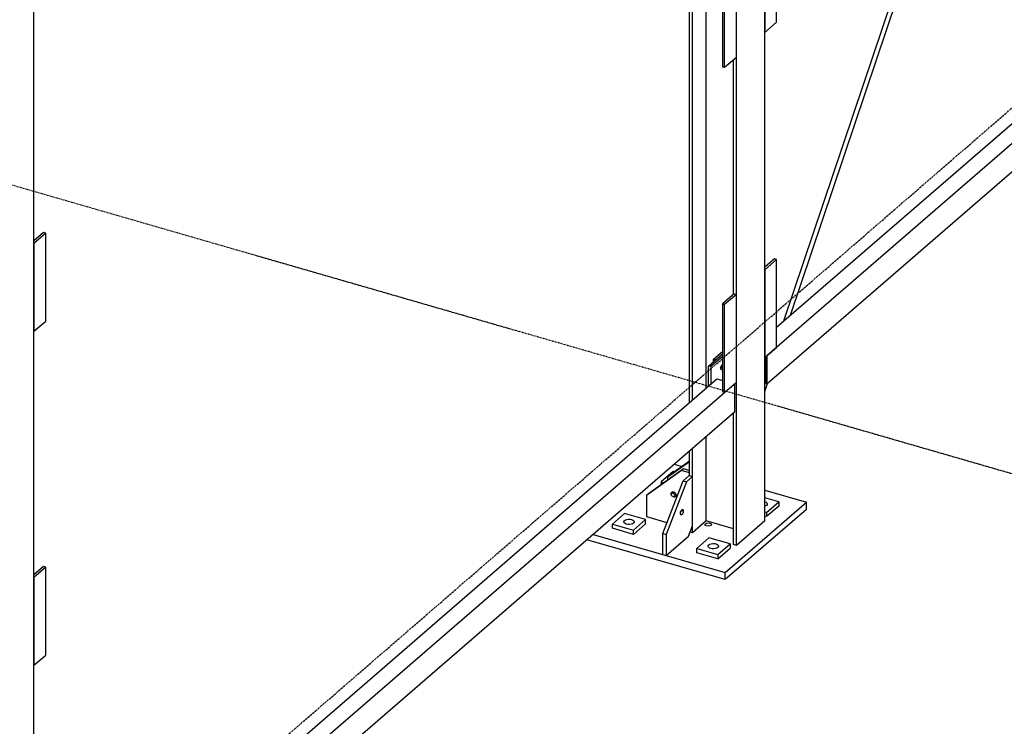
# Model space of a CAD drawing. Header units: millimetres. Extents: x -288865 to 11255, y 102926 to 380857.
# Tile 51 of 142: x -152081 to -150216, y 231545 to 232884. Entities that reach past the tile are written whole.
import ezdxf

# ---------------------------------------------------------------- set-up
doc = ezdxf.new("R2010")
doc.units = ezdxf.units.MM
doc.header["$MEASUREMENT"] = 0
doc.linetypes.add('DXK_LINE_DOT3', pattern=[5.9187, 2.979, -0.9799, 0.9799, -0.9799])
doc.layers.add('TS_INNE_OBIEKTY', color=7, linetype='Continuous')
doc.layers.add('TS_LINIE_WIDOCZNE', color=7, linetype='Continuous')

# ---------------------------------------------------------------- blocks, each defined once
blk = doc.blocks.new('Part-68308383-1357 - 1330')
at = {"layer": 'TS_LINIE_WIDOCZNE', "color": 1, "linetype": 'Continuous'}
blk.add_line((12759, 5369.3), (12759, 8682.8), dxfattribs=at)
blk = doc.blocks.new('Part-68308383-1774 - 1330')
at = {"layer": 'TS_LINIE_WIDOCZNE', "color": 1, "linetype": 'Continuous'}
for p, q in [((14037.7, 6535.9), (14014.6, 6515.9)), ((14077.7, 6524.4), (14037.7, 6535.9)), ((14014.6, 6515.9), (14054.6, 6504.4)), ((14014.6, 6507.9), (14014.6, 6515.9)), ((14054.6, 6504.4), (14077.7, 6524.4)), ((14054.6, 6496.4), (14077.7, 6516.4)), ((14077.7, 6524.4), (14077.7, 6516.4)), ((14054.6, 6496.4), (14014.6, 6507.9)), ((14054.6, 6504.4), (14054.6, 6496.4))]:
    blk.add_line(p, q, dxfattribs=at)
blk = doc.blocks.new('Part-68308383-2084 - 1330')
at = {"layer": 'TS_LINIE_WIDOCZNE', "color": 1, "linetype": 'Continuous'}
for p, q in [((14085.8, 7614.8), (14063.5, 7595.5)), ((14089.8, 7613.6), (14067.5, 7594.3)), ((14085.8, 7614.8), (14089.8, 7613.6)), ((14089.8, 7447.1), (14089.8, 7613.6)), ((14063.5, 7595.5), (14063.5, 7428.9)), ((14063.5, 7595.5), (14067.5, 7594.3)), ((14067.5, 7427.8), (14067.5, 7594.3)), ((14067.5, 7427.8), (14089.8, 7447.1)), ((14063.5, 7428.9), (14067.5, 7427.8))]:
    blk.add_line(p, q, dxfattribs=at)
blk = doc.blocks.new('Part-68308383-1764 - 1330')
at = {"layer": 'TS_LINIE_WIDOCZNE', "color": 1, "linetype": 'Continuous'}
for p, q in [((14143.7, 6568.4), (14143.7, 9882)), ((14089.8, 6521.8), (14089.8, 9835.3)), ((14001.2, 6792.6), (14001.2, 9448.7)), ((14006.9, 6797.5), (14006.9, 9453.6)), ((14032.7, 6819.9), (14032.7, 8887.8)), ((14084.2, 6997.1), (14084.2, 7442.2)), ((14084.2, 6523.4), (14084.2, 6772.7)), ((14032.7, 6568.1), (14032.7, 6728.2)), ((14001.2, 6653.9), (14001.2, 6700.9)), ((14006.9, 6545.7), (14006.9, 6705.8)), ((14032.7, 6568.1), (14006.9, 6545.7)), ((14084.2, 6553.3), (14032.7, 6568.1)), ((14143.7, 6568.4), (14089.8, 6521.8)), ((14006.9, 6545.7), (14002.3, 6547)), ((14089.8, 6521.8), (14084.2, 6523.4))]:
    blk.add_line(p, q, dxfattribs=at)
blk = doc.blocks.new('Part-68308383-1772 - 1330')
at = {"layer": 'TS_LINIE_WIDOCZNE', "color": 1, "linetype": 'Continuous'}
for p, q in [((13970.1, 6662), (13947.1, 6642)), ((13972.8, 6661.3), (13970.1, 6662)), ((13947.1, 6642), (13952.4, 6640.5)), ((13947.1, 6642), (13947.1, 6636.7))]:
    blk.add_line(p, q, dxfattribs=at)
blk = doc.blocks.new('Part-68308383-2078 - 1330')
at = {"layer": 'TS_LINIE_WIDOCZNE', "color": 1, "linetype": 'Continuous'}
for p, q in [((14162, 7064.5), (14143.7, 7048.7)), ((14166, 7063.4), (14143.7, 7044.1)), ((14166, 7063.4), (14162, 7064.5)), ((14166, 6896.8), (14166, 7063.4)), ((14143.7, 7044.1), (14143.7, 6877.5)), ((14143.7, 6877.5), (14166, 6896.8))]:
    blk.add_line(p, q, dxfattribs=at)
blk = doc.blocks.new('Part-68308383-1506 - 1330')
at = {"layer": 'TS_LINIE_WIDOCZNE', "color": 1, "linetype": 'Continuous'}
for p, q in [((12777.4, 6481.6), (12759, 6465.8)), ((12781.4, 6480.5), (12759, 6461.2)), ((12781.4, 6480.5), (12777.4, 6481.6)), ((12781.4, 6313.9), (12781.4, 6480.5)), ((12759, 6461.2), (12759, 6294.6)), ((12759, 6294.6), (12781.4, 6313.9))]:
    blk.add_line(p, q, dxfattribs=at)
blk = doc.blocks.new('Part-68308383-1507 - 1330')
at = {"layer": 'TS_LINIE_WIDOCZNE', "color": 1, "linetype": 'Continuous'}
for p, q in [((12777.4, 7114.5), (12759, 7098.6)), ((12781.4, 7113.3), (12759, 7094)), ((12781.4, 7113.3), (12777.4, 7114.5)), ((12781.4, 6946.8), (12781.4, 7113.3)), ((12759, 7094), (12759, 6927.5)), ((12759, 6927.5), (12781.4, 6946.8))]:
    blk.add_line(p, q, dxfattribs=at)
blk = doc.blocks.new('Part-68308383-3674 - 1330')
at = {"layer": 'TS_LINIE_WIDOCZNE', "color": 1, "linetype": 'Continuous'}
for p, q in [((14037.1, 6861.6), (14063.5, 6884.5)), ((14063.5, 6879.9), (14041.1, 6860.5)), ((14041.1, 6860.5), (14037.1, 6861.6)), ((14037.1, 6823.7), (14037.1, 6861.6)), ((14041.1, 6860.5), (14041.1, 6827.2))]:
    blk.add_line(p, q, dxfattribs=at)
blk = doc.blocks.new('Part-68308383-1816 - 1330')
at = {"layer": 'TS_LINIE_WIDOCZNE', "color": 1, "linetype": 'Continuous'}
for p, q in [((13986, 6663.9), (13919.4, 6616.5)), ((13923.3, 6619.8), (13989.9, 6667.2)), ((13986, 6663.9), (13989.9, 6667.2)), ((14001.2, 6659.5), (13986, 6663.9)), ((13989.9, 6667.2), (14001.2, 6663.9)), ((13966.1, 6619.6), (13969.9, 6622.9)), ((13966.3, 6621), (13967, 6622.1)), ((13967, 6622.1), (13968, 6622.8)), ((13968, 6622.8), (13969.3, 6623.1)), ((13969.3, 6623.1), (13970.7, 6622.9)), ((13969.9, 6623), (13969.9, 6622.9)), ((13969.9, 6622.9), (13970.1, 6621.4)), ((13970.1, 6621.4), (13970.8, 6619.9)), ((13970.7, 6622.9), (13972.2, 6622.3)), ((13972.2, 6622.3), (13973.5, 6621.2)), ((13919.4, 6616.5), (13923.3, 6619.8)), ((13919.4, 6616.5), (13919.4, 6576.5)), ((13966.1, 6619.6), (13966.3, 6621)), ((13966.3, 6618.1), (13966.1, 6619.6)), ((13967, 6616.6), (13966.3, 6618.1)), ((13968, 6615.3), (13967, 6616.6)), ((13969.3, 6614.2), (13968, 6615.3)), ((13970.7, 6613.6), (13969.3, 6614.2)), ((13970.7, 6613.6), (13974.6, 6616.9)), ((13972.2, 6613.4), (13970.7, 6613.6)), ((13970.8, 6619.9), (13971.8, 6618.6)), ((13971.8, 6618.6), (13973.1, 6617.6)), ((13973.5, 6613.7), (13972.2, 6613.4)), ((13973.1, 6617.6), (13974.6, 6616.9)), ((13973.5, 6621.2), (13974.5, 6619.9)), ((13974.5, 6614.4), (13973.5, 6613.7)), ((13974.5, 6619.9), (13975.2, 6618.4)), ((13975.2, 6615.5), (13974.5, 6614.4)), ((13974.6, 6616.9), (13975.4, 6616.8)), ((13975.2, 6618.4), (13975.4, 6616.9)), ((13975.4, 6616.9), (13975.2, 6615.5)), ((13919.4, 6576.5), (13958.3, 6565.3))]:
    blk.add_line(p, q, dxfattribs=at)
blk = doc.blocks.new('Part-68308383-1771 - 1330')
at = {"layer": 'TS_LINIE_WIDOCZNE', "color": 1, "linetype": 'Continuous'}
for p, q in [((14170, 6604.3), (14143.7, 6611.9)), ((14146.9, 6584.3), (14170, 6604.3)), ((14170, 6604.3), (14170, 6596.3)), ((14143.7, 6585.3), (14146.9, 6584.3)), ((14170, 6596.3), (14146.9, 6576.3)), ((14146.9, 6584.3), (14146.9, 6576.3)), ((14146.9, 6576.3), (14143.7, 6577.3))]:
    blk.add_line(p, q, dxfattribs=at)
blk = doc.blocks.new('Part-68308383-1773 - 1330')
at = {"layer": 'TS_LINIE_WIDOCZNE', "color": 1, "linetype": 'Continuous'}
for p, q in [((13854.8, 6562.1), (13877.8, 6582.1)), ((13917.8, 6570.5), (13877.8, 6582.1)), ((13894.7, 6550.6), (13917.8, 6570.5)), ((13917.8, 6562.5), (13917.8, 6570.5)), ((13854.8, 6554.1), (13854.8, 6562.1)), ((13854.8, 6562.1), (13894.7, 6550.6)), ((13894.7, 6542.6), (13854.8, 6554.1)), ((13917.8, 6562.5), (13894.7, 6542.6)), ((13894.7, 6542.6), (13894.7, 6550.6))]:
    blk.add_line(p, q, dxfattribs=at)
blk = doc.blocks.new('Part-68308383-1817 - 1330')
at = {"layer": 'TS_LINIE_WIDOCZNE', "color": 1, "linetype": 'Continuous'}
for p, q in [((13959.8, 6651.5), (14001.2, 6680.9)), ((14001.2, 6681.5), (13963.7, 6654.8)), ((13963.7, 6654.8), (13959.8, 6651.5)), ((13959.8, 6645.8), (13959.8, 6651.5))]:
    blk.add_line(p, q, dxfattribs=at)
blk = doc.blocks.new('Part-68308383-1821 - 1330')
at = {"layer": 'TS_LINIE_WIDOCZNE', "color": 1, "linetype": 'Continuous'}
for p, q in [((13972.1, 6675.7), (13987, 6671.4)), ((14143.7, 6626.1), (14222.5, 6603.4)), ((14068.7, 6470.1), (14222.5, 6603.4)), ((14222.5, 6590), (14222.5, 6603.4)), ((14222.5, 6590), (14068.7, 6456.8)), ((14030.2, 6561.3), (14031.1, 6562.8)), ((14031.1, 6559.7), (14030.2, 6561.3)), ((14031.1, 6562.8), (14033.3, 6564)), ((14033.3, 6558.6), (14031.1, 6559.7)), ((14033.3, 6564), (14036.4, 6564.4)), ((14036.4, 6558.2), (14033.3, 6558.6)), ((14036.4, 6564.4), (14039.5, 6564)), ((14039.5, 6558.6), (14036.4, 6558.2)), ((14039.5, 6564), (14041.7, 6562.8)), ((14041.7, 6559.7), (14039.5, 6558.6)), ((14041.7, 6562.8), (14042.6, 6561.3)), ((14042.6, 6561.3), (14041.7, 6559.7)), ((14068.7, 6456.8), (13806.7, 6532.4)), ((13818.3, 6542.4), (14068.7, 6470.1)), ((14068.7, 6456.8), (14068.7, 6470.1))]:
    blk.add_line(p, q, dxfattribs=at)
blk = doc.blocks.new('Part-68308383-1835 - 1330')
at = {"layer": 'TS_LINIE_WIDOCZNE', "color": 1, "linetype": 'Continuous'}
for p, q in [((14179.4, 6947), (14758.6, 8666.8)), ((14192.4, 6958.2), (14766.4, 8662.5)), ((14143.7, 6813.4), (14148.8, 6828.7))]:
    blk.add_line(p, q, dxfattribs=at)
blk = doc.blocks.new('Part-68308383-2083 - 1330')
at = {"layer": 'TS_LINIE_WIDOCZNE', "color": 1, "linetype": 'Continuous'}
for p, q in [((14085.8, 6998.6), (14063.5, 6979.3)), ((14089.8, 6997.4), (14067.5, 6978.1)), ((14085.8, 6998.6), (14089.8, 6997.4)), ((14089.8, 6830.9), (14089.8, 6997.4)), ((14063.5, 6979.3), (14063.5, 6812.7)), ((14063.5, 6979.3), (14067.5, 6978.1)), ((14067.5, 6811.6), (14067.5, 6978.1)), ((14067.5, 6811.6), (14089.8, 6830.9)), ((14063.5, 6812.7), (14067.5, 6811.6))]:
    blk.add_line(p, q, dxfattribs=at)
blk = doc.blocks.new('Part-68308383-1939 - 1330')
at = {"layer": 'TS_LINIE_WIDOCZNE', "color": 1, "linetype": 'Continuous'}
for p, q in [((14046.6, 6874.4), (14063.5, 6889.1)), ((14063.5, 6884.5), (14050.6, 6873.3)), ((14050.6, 6873.3), (14046.6, 6874.4)), ((14046.6, 6869.8), (14046.6, 6874.4))]:
    blk.add_line(p, q, dxfattribs=at)
blk = doc.blocks.new('Part-68308383-1941 - 1330')
at = {"layer": 'TS_LINIE_WIDOCZNE', "color": 1, "linetype": 'Continuous'}
for p, q in [((13950.2, 6544.3), (13988.7, 6644.2)), ((13995.3, 6642.3), (13956.9, 6542.4)), ((13988.7, 6644.2), (14000.2, 6654.2)), ((13988.7, 6644.2), (13995.3, 6642.3)), ((14006.9, 6652.3), (13995.3, 6642.3)), ((14000.2, 6654.2), (14006.9, 6652.3)), ((14006.9, 6559), (14006.9, 6652.3)), ((13983.9, 6583.8), (13984.3, 6585.5)), ((13984.3, 6585.5), (13984.9, 6587)), ((13984.9, 6587), (13985.7, 6588.3)), ((13985.5, 6588), (13989.2, 6586.9)), ((13985.7, 6588.3), (13986.5, 6589.3)), ((13986.5, 6589.3), (13987.3, 6589.8)), ((13987.3, 6589.8), (13988.1, 6589.8)), ((13988.1, 6589.8), (13988.7, 6589.2)), ((13988.7, 6589.2), (13989.1, 6588.3)), ((13989.1, 6585.4), (13988.7, 6583.8)), ((13989.1, 6588.3), (13989.2, 6586.9)), ((13989.2, 6586.9), (13989.1, 6585.4)), ((13983.8, 6582.3), (13983.9, 6583.8)), ((13983.9, 6581), (13983.8, 6582.3)), ((13984.3, 6580), (13983.9, 6581)), ((13984.1, 6580.7), (13986.5, 6580)), ((13984.9, 6579.5), (13984.3, 6580)), ((13985.7, 6579.5), (13984.9, 6579.5)), ((13986.5, 6580), (13985.7, 6579.5)), ((13987.3, 6580.9), (13986.5, 6580)), ((13988.1, 6582.2), (13987.3, 6580.9)), ((13988.7, 6583.8), (13988.1, 6582.2)), ((13999.2, 6539.1), (14006.9, 6559)), ((13950.2, 6504.3), (13950.2, 6544.3)), ((13950.2, 6544.3), (13956.9, 6542.4)), ((13956.9, 6542.4), (13956.9, 6502.4)), ((13956.9, 6502.4), (13999.2, 6539.1)), ((13950.2, 6504.3), (13956.9, 6502.4))]:
    blk.add_line(p, q, dxfattribs=at)
blk = doc.blocks.new('Part-68308383-2079 - 1330')
at = {"layer": 'TS_LINIE_WIDOCZNE', "color": 1, "linetype": 'Continuous'}
for p, q in [((14162, 7680.7), (14143.7, 7664.9)), ((14166, 7679.6), (14143.7, 7660.3)), ((14166, 7679.6), (14162, 7680.7)), ((14166, 7513), (14166, 7679.6)), ((14143.7, 7660.3), (14143.7, 7493.7)), ((14143.7, 7493.7), (14166, 7513))]:
    blk.add_line(p, q, dxfattribs=at)
blk = doc.blocks.new('Bolt-68308383-2608 - 1330')
at = {"layer": 'TS_INNE_OBIEKTY', "color": 1, "linetype": 'Continuous'}
for p, q in [((14143.7, 6604.4), (14145.9, 6603.5)), ((14145.9, 6603.5), (14147.6, 6602.1)), ((14145.2, 6596.4), (14143.7, 6595.9)), ((14147.1, 6597.6), (14145.2, 6596.4)), ((14148.3, 6599.1), (14147.1, 6597.6)), ((14147.6, 6602.1), (14148.4, 6600.6)), ((14148.4, 6600.6), (14148.3, 6599.1))]:
    blk.add_line(p, q, dxfattribs=at)
blk = doc.blocks.new('Bolt-68308383-2395 - 1330')
at = {"layer": 'TS_INNE_OBIEKTY', "color": 1, "linetype": 'Continuous'}
for p, q in [((13966.2, 6620.7), (13966.8, 6621.9)), ((13966.8, 6621.9), (13967.8, 6622.7)), ((13967.2, 6622.3), (13966.9, 6622)), ((13966.9, 6622), (13967.2, 6622.3)), ((13967.8, 6622.7), (13969, 6623.1)), ((13969, 6623.1), (13970.5, 6623)), ((13970.5, 6623), (13971.9, 6622.4)), ((13971.9, 6622.4), (13973.3, 6621.4)), ((13973.3, 6621.4), (13974.3, 6620.1)), ((13966.1, 6619.3), (13966.2, 6620.7)), ((13966.4, 6617.8), (13966.1, 6619.3)), ((13967.1, 6616.4), (13966.4, 6617.8)), ((13968.2, 6615.1), (13967.1, 6616.4)), ((13969.5, 6614.1), (13968.2, 6615.1)), ((13971, 6613.5), (13969.5, 6614.1)), ((13972.4, 6613.4), (13971, 6613.5)), ((13973.7, 6613.8), (13972.4, 6613.4)), ((13974.6, 6614.6), (13973.7, 6613.8)), ((13974.3, 6620.1), (13975.1, 6618.7)), ((13975.2, 6615.7), (13974.6, 6614.6)), ((13975.1, 6618.7), (13975.4, 6617.2)), ((13975.4, 6617.2), (13975.2, 6615.7))]:
    blk.add_line(p, q, dxfattribs=at)
blk = doc.blocks.new('Bolt-68308383-2609 - 1330')
at = {"layer": 'TS_INNE_OBIEKTY', "color": 1, "linetype": 'Continuous'}
for p, q in [((14036.2, 6519.6), (14036.4, 6521.2)), ((14037, 6518.1), (14036.2, 6519.6)), ((14036.4, 6521.2), (14037.5, 6522.7)), ((14038.7, 6516.8), (14037, 6518.1)), ((14037.5, 6522.7), (14039.5, 6523.9)), ((14041.2, 6515.8), (14038.7, 6516.8)), ((14039.5, 6523.9), (14042.1, 6524.7)), ((14044.1, 6515.3), (14041.2, 6515.8)), ((14042.1, 6524.7), (14045.1, 6525.1)), ((14047.2, 6515.2), (14044.1, 6515.3)), ((14045.1, 6525.1), (14048.2, 6525.1)), ((14050.2, 6515.6), (14047.2, 6515.2)), ((14048.2, 6525.1), (14051.2, 6524.5)), ((14052.9, 6516.4), (14050.2, 6515.6)), ((14051.2, 6524.5), (14053.6, 6523.5)), ((14054.8, 6517.7), (14052.9, 6516.4)), ((14053.6, 6523.5), (14055.3, 6522.2)), ((14055.9, 6519.1), (14054.8, 6517.7)), ((14055.3, 6522.2), (14056.1, 6520.7)), ((14056.1, 6520.7), (14055.9, 6519.1))]:
    blk.add_line(p, q, dxfattribs=at)
blk = doc.blocks.new('Bolt-68308383-2474 - 1330')
at = {"layer": 'TS_INNE_OBIEKTY', "color": 1, "linetype": 'Continuous'}
for p, q in [((13983.9, 6583.6), (13984.2, 6585.2)), ((13984.2, 6585.2), (13984.8, 6586.8)), ((13984.8, 6586.8), (13985.5, 6588.1)), ((13985.5, 6588.1), (13986.4, 6589.1)), ((13986.4, 6589.1), (13987.2, 6589.7)), ((13987.2, 6589.7), (13988, 6589.8)), ((13988, 6589.8), (13988.6, 6589.4)), ((13988, 6589.8), (13988.6, 6589.4)), ((13988.8, 6584), (13988.2, 6582.5)), ((13988.6, 6589.4), (13989, 6588.5)), ((13989.1, 6585.7), (13988.8, 6584)), ((13989, 6588.5), (13989.2, 6587.2)), ((13989.2, 6587.2), (13989.1, 6585.7)), ((13983.8, 6582), (13983.9, 6583.6)), ((13984, 6580.8), (13983.8, 6582)), ((13984.4, 6579.9), (13984, 6580.8)), ((13985, 6579.4), (13984.4, 6579.9)), ((13984.4, 6579.9), (13985, 6579.4)), ((13985.8, 6579.5), (13985, 6579.4)), ((13986.6, 6580.1), (13985.8, 6579.5)), ((13987.5, 6581.1), (13986.6, 6580.1)), ((13988.2, 6582.5), (13987.5, 6581.1))]:
    blk.add_line(p, q, dxfattribs=at)
blk = doc.blocks.new('Part-68308383-3675 - 1330')
at = {"layer": 'TS_LINIE_WIDOCZNE', "color": 1, "linetype": 'Continuous'}
for p, q in [((14086, 6827.5), (12762.9, 5681.7)), ((12781.4, 5736.2), (14052.7, 6837.2)), ((14052.7, 6837.2), (14063.5, 6834)), ((14086, 6827.5), (14086, 6774.3)), ((14086, 6774.3), (12762.9, 5628.4)), ((12760.9, 5631), (12760.9, 5680)), ((12762.9, 5681.7), (12762.9, 5628.4)), ((12759, 5663.3), (12760.9, 5664.9)), ((12759, 5631.5), (12760.9, 5631)), ((12762.9, 5628.4), (12759, 5629.5))]:
    blk.add_line(p, q, dxfattribs=at)
blk = doc.blocks.new('Bolt-68308383-2611 - 1330')
at = {"layer": 'TS_INNE_OBIEKTY', "color": 1, "linetype": 'Continuous'}
for p, q in [((13876.3, 6565.8), (13876.5, 6567.4)), ((13877.1, 6564.3), (13876.3, 6565.8)), ((13876.5, 6567.4), (13877.6, 6568.8)), ((13877.6, 6568.8), (13879.6, 6570)), ((13879.6, 6570), (13882.2, 6570.9)), ((13882.2, 6570.9), (13885.2, 6571.3)), ((13885.2, 6571.3), (13888.4, 6571.2)), ((13888.4, 6571.2), (13891.3, 6570.6)), ((13891.3, 6570.6), (13893.7, 6569.7)), ((13893.7, 6569.7), (13895.4, 6568.4)), ((13895.4, 6568.4), (13896.2, 6566.8)), ((13896.2, 6566.8), (13896.1, 6565.3)), ((13878.9, 6563), (13877.1, 6564.3)), ((13881.3, 6562), (13878.9, 6563)), ((13884.2, 6561.4), (13881.3, 6562)), ((13887.3, 6561.3), (13884.2, 6561.4)), ((13890.4, 6561.7), (13887.3, 6561.3)), ((13893, 6562.6), (13890.4, 6561.7)), ((13894.9, 6563.8), (13893, 6562.6)), ((13896.1, 6565.3), (13894.9, 6563.8))]:
    blk.add_line(p, q, dxfattribs=at)
blk = doc.blocks.new('Bolt-68308383-3686 - 1330')
at = {"layer": 'TS_INNE_OBIEKTY', "color": 1, "linetype": 'Continuous'}
for p, q in [((14062, 6862.9), (14063, 6864.1)), ((14062.1, 6858.7), (14063.5, 6864)), ((14063, 6864.1), (14063.5, 6864.5)), ((14060.4, 6857.1), (14060.6, 6859.1)), ((14060.6, 6855.5), (14060.4, 6857.1)), ((14060.6, 6859.1), (14061.1, 6861.1)), ((14061.1, 6854.5), (14060.6, 6855.5)), ((14061.1, 6861.1), (14062, 6862.9)), ((14062, 6854.3), (14061.1, 6854.5)), ((14063, 6854.8), (14062, 6854.3)), ((14063.5, 6858.3), (14062.1, 6858.7)), ((14062.1, 6858.7), (14063.5, 6855.7)), ((14063.5, 6855.2), (14063, 6854.8))]:
    blk.add_line(p, q, dxfattribs=at)
blk = doc.blocks.new('Part-68308383-3676 - 1330')
at = {"layer": 'TS_LINIE_WIDOCZNE', "color": 1, "linetype": 'Continuous'}
for p, q in [((14166, 6935.3), (15491.1, 8082.9)), ((15491.1, 8082.9), (15524.4, 8073.3)), ((15524.4, 8073.3), (14147.5, 6880.8)), ((15524.4, 8073.3), (15524.4, 8020)), ((15524.4, 8020), (14147.5, 6827.5)), ((14143.7, 6862.4), (14145.5, 6864)), ((14145.5, 6830.1), (14145.5, 6879.1)), ((14147.5, 6880.8), (14147.5, 6827.5)), ((14143.7, 6830.7), (14145.5, 6830.1)), ((14147.5, 6827.5), (14143.7, 6828.7))]:
    blk.add_line(p, q, dxfattribs=at)
blk = doc.blocks.new('GridLine-68308383-3702 - 1330')
at = {"layer": 'TS_INNE_OBIEKTY', "color": 4, "linetype": 'DXK_LINE_DOT3'}
blk.add_line((9113.3, 2588.8), (15863.6, 8434.7), dxfattribs=at)
blk = doc.blocks.new('GridLine-68308383-3689 - 1330')
at = {"layer": 'TS_INNE_OBIEKTY', "color": 4, "linetype": 'DXK_LINE_DOT3'}
blk.add_line((5351.7, 9331.2), (14767.9, 6612.9), dxfattribs=at)

msp = doc.modelspace()

# ---------------------------------------------------------------- block references
for name in ['Part-68308383-1835 - 1330', 'Part-68308383-1764 - 1330', 'GridLine-68308383-3689 - 1330', 'Part-68308383-1357 - 1330', 'GridLine-68308383-3702 - 1330', 'Part-68308383-3676 - 1330', 'Part-68308383-2079 - 1330', 'Part-68308383-2084 - 1330', 'Part-68308383-1507 - 1330', 'Part-68308383-2078 - 1330', 'Part-68308383-2083 - 1330', 'Part-68308383-3674 - 1330', 'Part-68308383-1939 - 1330', 'Bolt-68308383-3686 - 1330', 'Part-68308383-3675 - 1330', 'Part-68308383-1817 - 1330', 'Part-68308383-1821 - 1330', 'Part-68308383-1816 - 1330', 'Part-68308383-1772 - 1330', 'Part-68308383-1941 - 1330', 'Bolt-68308383-2395 - 1330', 'Part-68308383-1771 - 1330', 'Bolt-68308383-2608 - 1330', 'Bolt-68308383-2474 - 1330', 'Part-68308383-1773 - 1330', 'Bolt-68308383-2611 - 1330', 'Part-68308383-1774 - 1330', 'Bolt-68308383-2609 - 1330', 'Part-68308383-1506 - 1330']:
    msp.add_blockref(name, (-164812.9, 225365.8))

doc.saveas('drawing.dxf')
